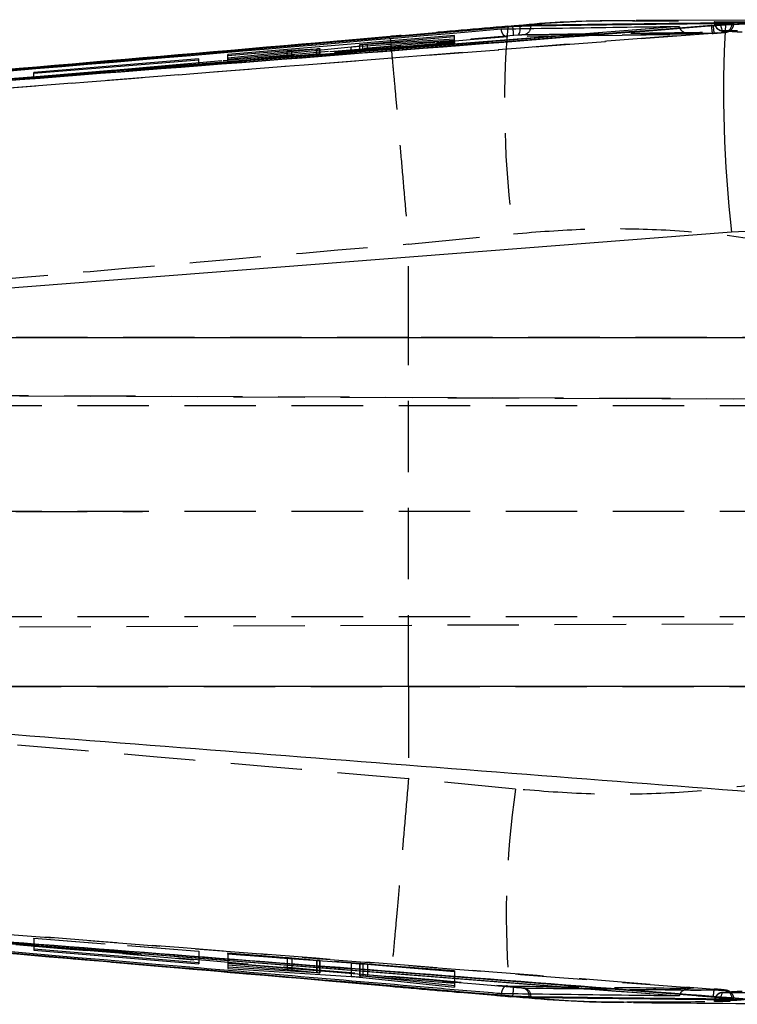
# Model space of a CAD drawing. Extents: x 79 to 836, y 26 to 563.
# Tile 8 of 16: x 344 to 370, y 279 to 314. Entities that reach past the tile are written whole.
import ezdxf

# ---------------------------------------------------------------- set-up
doc = ezdxf.new("R2010")
doc.units = 0
doc.header["$LTSCALE"] = 2
doc.linetypes.add('HIDDEN', pattern=[1.905, 1.27, -0.635])
doc.layers.get('0').update_dxf_attribs({"linetype": 'CONTINUOUS'})

msp = doc.modelspace()

# ---------------------------------------------------------------- linework, layer by layer
at = {"color": 7, "linetype": 'CONTINUOUS'}
for p, q in [((373.35938, 313.826455), (366.376622, 313.797085)), ((369.551359, 313.648191), (373.403041, 313.8285)), ((369.829101, 313.713586), (369.782222, 313.713908)), ((361.987023, 313.586584), (318.707062, 309.827957)), ((361.987023, 313.577743), (318.707062, 309.826568)), ((367.905332, 313.590834), (319.666771, 309.805136)), ((361.814974, 313.587783), (357.609985, 313.223541)), ((362.022204, 313.589566), (361.814974, 313.587783)), ((362.022204, 313.589566), (361.987023, 313.586584)), ((362.246005, 313.589471), (361.987023, 313.577743)), ((361.987023, 313.586584), (361.987023, 313.577743)), ((362.629173, 313.601241), (362.629173, 313.62637)), ((367.905332, 313.590834), (367.906405, 313.581731)), ((369.048295, 313.632392), (369.111402, 313.63735)), ((369.111402, 313.63735), (369.216008, 313.64581)), ((369.551359, 313.648191), (369.216008, 313.64581)), ((359.903855, 313.266711), (351.833625, 312.587993)), ((356.538711, 312.886834), (359.904407, 313.094057)), ((359.904258, 313.140275), (356.644688, 312.937662)), ((356.804458, 312.96566), (359.903989, 313.224575)), ((359.903989, 313.224575), (359.903855, 313.266711)), ((359.903855, 313.224564), (359.903855, 313.266711)), ((359.904407, 313.094057), (359.904258, 313.140275)), ((359.904258, 313.094048), (359.904258, 313.140275)), ((351.833729, 312.550403), (353.94871, 312.727094)), ((354.993639, 312.781412), (351.833997, 312.464269)), ((351.834131, 312.421806), (356.226249, 312.861147)), ((354.110835, 312.739151), (355.006067, 312.795364)), ((354.993639, 312.737851), (354.993639, 312.781412)), ((355.118839, 312.750375), (355.118839, 312.798154)), ((356.527669, 312.934658), (356.527669, 312.886102)), ((350.80318, 312.438127), (344.93464, 311.95051)), ((344.934745, 311.919638), (350.803299, 312.403657)), ((350.803299, 312.403657), (350.80318, 312.438127)), ((350.80318, 312.403647), (350.80318, 312.438127)), ((351.833625, 312.587993), (351.833729, 312.550403)), ((351.833997, 312.464269), (351.834131, 312.421806)), ((344.93464, 311.95051), (344.934745, 311.919638)), ((373.168034, 306.41802), (369.77124, 306.265259)), ((369.77124, 306.265259), (321.366994, 302.519351)), ((321.366994, 302.519351), (373.153193, 302.519351)), ((373.153193, 290.099135), (321.846357, 290.099135)), ((350.80318, 280.256799), (344.93464, 280.739499)), ((344.93464, 280.739499), (344.93476, 280.708002)), ((344.93476, 280.739488), (344.93476, 280.708002)), ((344.93476, 280.708002), (350.803314, 280.221604)), ((350.803314, 280.221604), (350.80318, 280.256799)), ((359.903825, 279.572463), (351.83358, 280.229768)), ((351.83358, 280.229768), (351.833714, 280.193145)), ((351.833714, 280.229757), (351.833714, 280.193145)), ((351.833714, 280.193145), (353.948696, 280.019766)), ((354.993639, 279.901048), (351.834012, 280.10506)), ((351.834012, 280.10506), (351.834161, 280.059358)), ((351.834161, 280.105051), (351.834161, 280.059358)), ((351.834161, 280.059358), (356.226249, 279.776205)), ((354.11082, 280.004999), (355.006067, 279.913053)), ((355.006067, 279.971376), (355.006067, 279.913053)), ((355.117841, 279.896785), (355.100645, 279.896049)), ((355.118839, 279.897614), (355.118839, 279.96219)), ((356.527654, 279.847445), (356.527654, 279.800041)), ((356.538562, 279.846557), (356.538562, 279.801551)), ((356.538726, 279.750139), (359.904436, 279.396139)), ((359.904272, 279.445201), (356.644673, 279.78405)), ((356.804443, 279.785529), (359.903974, 279.531138)), ((357.611103, 279.433005), (361.901788, 279.061813)), ((359.903974, 279.531138), (359.903825, 279.572463)), ((359.904436, 279.396139), (359.904272, 279.445201)), ((361.901788, 279.061813), (362.133486, 279.058898)), ((361.987023, 279.079948), (361.987023, 279.070895)), ((361.987023, 279.070895), (362.133486, 279.058898)), ((362.562252, 279.057583), (362.629173, 279.056531)), ((362.629173, 279.030726), (362.629173, 279.056531)), ((367.906434, 279.088076), (367.905332, 279.078763)), ((369.753016, 278.971514), (370.300529, 278.965818)), ((369.782222, 278.949199), (369.844599, 278.951362))]:
    msp.add_line(p, q, dxfattribs=at)
at = {"color": 7, "linetype": 'HIDDEN'}
for p, q in [((369.153542, 313.749474), (369.153542, 313.736282)), ((369.327513, 313.736282), (369.153542, 313.736282)), ((369.181676, 313.750878), (369.181676, 313.736282)), ((369.396312, 313.732477), (369.327513, 313.736282)), ((369.782222, 313.693274), (369.722379, 313.692542)), ((369.847936, 313.691065), (369.847936, 313.710245)), ((369.083164, 313.34036), (318.757636, 309.422203)), ((361.96926, 313.596586), (361.800058, 313.578408)), ((368.413387, 313.317392), (365.03738, 313.271286)), ((369.082836, 313.340189), (369.083164, 313.34036)), ((369.145958, 313.345265), (369.083164, 313.34036)), ((369.14563, 313.345097), (369.145958, 313.345265)), ((369.272573, 313.355586), (369.145958, 313.345265)), ((318.732699, 309.523265), (362.011848, 313.274516)), ((357.610522, 313.225769), (333.42105, 311.126659)), ((351.833625, 312.341316), (359.903855, 313.036382)), ((359.904407, 312.991433), (356.538711, 312.720426)), ((356.644688, 312.740976), (359.904258, 313.003702)), ((359.903989, 313.025631), (356.804458, 312.758677)), ((356.804458, 312.758677), (356.804458, 312.96566)), ((359.903855, 313.036382), (359.903855, 313.224564)), ((359.903855, 313.036382), (359.903989, 313.025631)), ((359.903989, 313.025631), (359.903989, 313.224575)), ((359.904258, 313.003702), (359.904258, 313.094048)), ((359.904258, 313.003702), (359.904407, 312.991433)), ((359.904407, 312.991433), (359.904407, 313.094057)), ((365.03738, 313.271286), (361.790536, 313.224146)), ((362.011848, 313.274516), (362.159831, 313.286243)), ((365.025876, 313.265959), (368.396057, 313.311873)), ((353.94871, 312.512718), (353.94871, 312.727094)), ((354.110835, 312.526269), (354.110835, 312.739151)), ((354.993639, 312.593606), (354.993639, 312.737851)), ((355.006067, 312.598257), (355.006067, 312.795364)), ((355.10066, 312.603871), (355.10066, 312.748555)), ((355.118839, 312.606111), (355.118839, 312.750375)), ((356.226249, 312.693561), (356.226249, 312.861147)), ((356.527669, 312.886102), (356.527669, 312.732844)), ((356.538577, 312.734207), (356.538577, 312.937612)), ((356.538711, 312.720426), (356.538711, 312.886834)), ((356.644688, 312.740976), (356.644688, 312.893357)), ((350.80318, 312.234085), (350.80318, 312.403647)), ((350.803299, 312.223805), (350.803299, 312.403657)), ((351.833625, 312.341316), (351.833625, 312.587993)), ((351.833729, 312.330561), (351.833625, 312.341316)), ((351.833729, 312.330561), (351.833729, 312.550403)), ((353.94871, 312.512718), (351.833729, 312.330561)), ((351.833997, 312.305318), (351.833997, 312.464269)), ((351.834131, 312.29255), (351.833997, 312.305318)), ((351.834131, 312.29255), (351.834131, 312.421806)), ((355.006067, 312.598257), (354.110835, 312.526269)), ((344.93464, 311.728644), (344.93464, 311.95051)), ((350.803299, 312.223805), (344.934745, 311.718362)), ((344.934745, 311.718362), (344.934745, 311.919638)), ((350.80318, 312.234085), (350.803299, 312.223805)), ((344.934745, 311.718362), (344.93464, 311.728644)), ((358.269019, 305.84197), (362.005068, 306.209646)), ((358.267737, 302.519351), (358.269019, 305.84197)), ((358.268751, 305.847981), (358.269019, 305.84197)), ((358.267737, 302.519351), (320.12335, 302.519351)), ((372.693492, 302.519351), (358.267737, 302.519351)), ((386.648564, 300.256727), (310.133388, 300.590589)), ((310.133478, 300.590589), (399.694724, 300.199802)), ((387.129707, 300.079036), (310.104435, 300.079036)), ((387.129707, 296.329037), (310.004642, 296.329037)), ((310.00465, 296.329037), (348.798556, 296.329037)), ((387.129707, 296.329037), (348.798556, 296.329037)), ((387.129707, 292.579037), (310.102349, 292.579037)), ((310.131019, 292.067473), (387.285782, 292.404127)), ((310.131108, 292.067473), (399.869127, 292.459032)), ((320.505856, 290.099135), (358.267737, 290.099135)), ((358.267737, 290.099135), (358.269004, 286.814496)), ((358.267737, 290.099135), (372.693492, 290.099135)), ((358.269004, 286.814496), (358.268736, 286.808495)), ((362.080483, 286.43985), (358.269004, 286.814496)), ((344.93476, 281.124907), (344.93464, 281.134882)), ((344.93464, 281.134882), (350.80318, 280.675318)), ((344.93464, 281.134882), (344.93464, 280.739499)), ((350.803314, 280.665344), (344.93476, 281.124907)), ((344.93476, 281.124907), (344.93476, 280.739488)), ((350.80318, 280.675318), (350.803314, 280.665344)), ((350.80318, 280.675318), (350.80318, 280.256799)), ((350.803314, 280.665344), (350.803314, 280.221604)), ((351.833714, 280.600574), (351.83358, 280.611009)), ((351.83358, 280.611009), (359.903825, 279.979032)), ((351.83358, 280.611009), (351.83358, 280.229768)), ((353.948696, 280.434951), (351.833714, 280.600574)), ((351.833714, 280.600574), (351.833714, 280.229757)), ((351.834161, 280.563696), (351.834012, 280.576082)), ((351.834012, 280.576082), (354.993639, 280.344298)), ((351.834012, 280.576082), (351.834012, 280.10506)), ((356.226249, 280.241765), (351.834161, 280.563696)), ((351.834161, 280.563696), (351.834161, 280.105051)), ((353.948696, 280.434951), (353.948696, 280.057496)), ((355.006067, 280.346794), (354.11082, 280.421855)), ((354.11082, 280.421855), (354.11082, 280.044291)), ((354.993639, 280.344298), (354.993639, 279.901048)), ((355.006067, 280.346794), (355.006067, 279.971376)), ((355.100645, 280.336935), (355.100645, 279.896049)), ((355.118839, 279.96219), (355.118839, 280.336352)), ((356.226249, 280.241765), (356.226249, 279.871993)), ((356.527654, 280.230727), (356.527654, 279.847445)), ((356.538562, 280.230621), (356.538562, 279.846557)), ((359.904436, 279.935407), (356.538726, 280.217251)), ((356.538726, 280.217251), (356.538726, 279.797716)), ((356.644673, 280.220015), (359.904272, 279.947315)), ((356.644673, 280.220015), (356.644673, 279.78405)), ((359.903974, 279.968597), (356.804443, 280.21132)), ((356.804443, 280.21132), (356.804443, 279.824902)), ((359.903825, 279.979032), (359.903974, 279.968597)), ((359.903825, 279.979032), (359.903825, 279.572463)), ((359.903974, 279.968597), (359.903974, 279.531138)), ((359.904272, 279.947315), (359.904436, 279.935407)), ((359.904272, 279.947315), (359.904272, 279.445201)), ((359.904436, 279.935407), (359.904436, 279.396139)), ((362.37867, 279.359762), (362.340478, 279.36081)), ((361.887051, 279.077124), (362.599222, 279.02139)), ((369.56547, 279.277982), (369.529961, 279.276705)), ((369.735418, 278.973831), (369.782222, 278.97331)), ((369.782222, 278.97331), (369.844166, 278.974598)), ((369.844166, 278.974598), (369.839413, 278.976137)), ((369.153542, 278.900137), (369.153542, 278.888116)), ((369.309289, 278.900137), (369.153542, 278.900137)), ((369.181676, 278.900137), (369.181676, 278.886415)), ((369.309289, 278.900137), (369.396297, 278.904712))]:
    msp.add_line(p, q, dxfattribs=at)
at = {"color": 8, "linetype": 'CONTINUOUS'}
for p, q in [((361.814974, 313.587783), (361.799462, 313.590836)), ((355.10066, 312.748555), (355.10066, 312.794086)), ((356.644688, 312.893357), (356.644688, 312.937662)), ((353.948696, 280.057496), (353.948696, 280.019766)), ((354.11082, 280.044291), (354.11082, 280.004999)), ((356.226249, 279.871993), (356.226249, 279.776205)), ((356.538726, 279.797716), (356.538726, 279.750139)), ((356.804443, 279.824902), (356.804443, 279.785529))]:
    msp.add_line(p, q, dxfattribs=at)
at = {"color": 8, "linetype": 'CONTINUOUS', "flags": 128}
for points in [[(361.993162, 313.505508), (361.991955, 313.519785), (361.987023, 313.577743)], [(362.247063, 313.509673), (362.247584, 313.532507), (362.246005, 313.589471)], [(362.618191, 313.515445), (362.624584, 313.545155), (362.629173, 313.601241)], [(361.987023, 279.079948), (361.99194, 279.137882), (361.993326, 279.154303)], [(362.562252, 279.057583), (362.558735, 279.113658), (362.552551, 279.146711)], [(362.629173, 279.056531), (362.624584, 279.112527), (362.617208, 279.145848)]]:
    msp.add_lwpolyline(points, dxfattribs=at)
at = {"color": 7, "linetype": 'HIDDEN', "flags": 128}
msp.add_lwpolyline([(362.159831, 313.286243), (362.180127, 313.295145), (362.198783, 313.314485), (362.215144, 313.343579), (362.228615, 313.381395), (362.238733, 313.426592), (362.245126, 313.477565), (362.247063, 313.509673)], dxfattribs=at)
at = {"color": 7, "linetype": 'HIDDEN'}
for centre, radius, start, end in [((369.458036, 313.736282), 0.3045, 180, 267.0300065), ((369.474533, 313.723682), 0.293128, 177.5362746, 263.9382492), ((369.786471, 313.640028), 0.400963, 166.6695192, 211.2210518), ((369.489241, 313.680454), 0.293262, 277.3263261, 2.5054576), ((395.50818, 310.836348), 33.821072, 175.3284891, 187.862683), ((343.279104, 311.875387), 18.784921, 4.2714297, 4.9782837), ((362.339223, 313.582125), 0.286826, 277.787637, 346.5572062), ((370.934732, 313.707242), 1.887921, 182.2722068, 191.2109508), ((371.001588, 313.710593), 1.891604, 182.2190636, 191.1407734), ((392.121108, 281.952448), 30.373935, 171.5041041, 185.4670097), ((348.475643, 280.359927), 13.57134, 354.9033498, 355.8727512), ((362.295592, 279.104266), 0.260441, 9.3793921, 80.0757011), ((362.34245, 279.079418), 0.282674, 13.5920744, 82.6382983), ((370.897891, 278.96894), 1.787651, 168.4914262, 177.9211288), ((369.458036, 278.900137), 0.3045, 92.7540452, 180), ((369.474939, 278.912302), 0.293515, 95.8847921, 182.375207), ((369.784266, 278.995549), 0.398461, 148.4112564, 193.1774988), ((369.48872, 278.985844), 0.29377, 357.5546394, 81.9298918), ((369.53948, 278.974406), 0.304687, 0.0361945, 85.1065988)]:
    msp.add_arc(centre, radius, start, end, dxfattribs=at)
at = {"color": 7, "linetype": 'CONTINUOUS'}
msp.add_arc((412.171853, 311.222792), 42.68945, 176.7429899, 186.6688152, dxfattribs=at)
at = {"color": 7, "linetype": 'HIDDEN'}
for centre, major_axis, ratio, start_param, end_param in [((353.948691, 312.510561), (0.2752, 0.023704), 0.007779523, 0.940083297, 1.570071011), ((354.838912, 312.582107), (0.279997, 0.024117), 0.007779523, 5.297225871, 5.919407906), ((353.948677, 280.432864), (0.2752, -0.021552), 0.0075433, 0.941354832, 1.571342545), ((354.838905, 280.358187), (0.279997, -0.021928), 0.0075433, 5.298497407, 5.920679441)]:
    msp.add_ellipse(centre, major_axis=major_axis, ratio=ratio, start_param=start_param, end_param=end_param, dxfattribs=at)
at = {"color": 8, "linetype": 'CONTINUOUS'}
for points, knots in [([(366.376473, 313.777719), (366.021572, 313.783662), (364.507468, 313.809016), (362.982497, 313.683715), (361.814974, 313.587783)], [0, 0, 0, 0, 0.234396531, 1, 1, 1, 1]), ([(369.722379, 313.692542), (368.550119, 313.678566), (366.18565, 313.650378), (363.821314, 313.617712), (362.629173, 313.601241)], [0, 0, 0, 0, 0.49578176, 1, 1, 1, 1]), ([(362.629173, 279.056531), (363.821316, 279.041791), (366.190003, 279.012505), (368.558812, 278.986666), (369.735418, 278.973831)], [0, 0, 0, 0, 0.50329226, 1, 1, 1, 1])]:
    msp.add_open_spline(points, degree=3, knots=knots, dxfattribs=at)
at = {"color": 7, "linetype": 'CONTINUOUS'}
for points, knots in [([(366.324065, 313.78237), (365.932213, 313.784217), (364.557897, 313.790694), (363.101455, 313.719846), (362.044427, 313.604769), (361.96926, 313.596586)], [0, 0, 0, 0, 0.270330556, 0.948112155, 1, 1, 1, 1]), ([(369.782222, 313.713908), (368.590014, 313.700445), (366.205597, 313.673518), (363.821315, 313.642086), (362.629173, 313.62637)], [0, 0, 0, 0, 0.499999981, 1, 1, 1, 1]), ([(369.420214, 313.663338), (369.428831, 313.664104), (369.510191, 313.671335), (369.651739, 313.684499), (369.787501, 313.699119), (369.851925, 313.707891), (369.841695, 313.70979), (369.839249, 313.710245)], [0, 0, 0, 0, 0.034574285, 0.326418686, 0.61792711, 0.908641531, 1, 1, 1, 1]), ([(318.723021, 309.722162), (318.925285, 309.737619), (319.936599, 309.814902), (324.184079, 310.140024), (340.757826, 311.415189), (356.520936, 312.650588), (369.048295, 313.632392)], [0, 0, 0, 0, 0.01205626, 0.060281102, 0.253180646, 1, 1, 1, 1]), ([(319.631247, 309.896042), (319.749095, 309.90633), (320.67586, 309.987236), (324.838346, 310.350012), (338.699625, 311.550806), (351.753525, 312.663188), (361.571176, 313.499794)], [0, 0, 0, 0, 0.008430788, 0.066300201, 0.297777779, 1, 1, 1, 1]), ([(367.906405, 313.581731), (367.905595, 313.581667), (359.857514, 312.945968), (343.778735, 311.677825), (327.698914, 310.427564), (319.666771, 309.803037)], [0, 0, 0, 0, 0.000050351, 0.5005082, 1, 1, 1, 1]), ([(321.169158, 309.907601), (321.989172, 309.970232), (338.11639, 311.201984), (354.243888, 312.456994), (369.551359, 313.648191)], [0, 0, 0, 0, 0.050846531, 1, 1, 1, 1]), ([(361.571176, 313.499794), (361.616023, 313.500477), (362.001912, 313.506356), (363.75205, 313.532701), (365.818557, 313.56238), (367.544087, 313.585908), (367.905332, 313.590834)], [0, 0, 0, 0, 0.021241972, 0.182776, 0.828911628, 1, 1, 1, 1]), ([(362.629173, 313.62637), (362.58859, 313.625268), (362.507427, 313.623063), (362.307838, 313.611471), (362.136675, 313.599054), (362.039944, 313.591036), (362.022204, 313.589566)], [0, 0, 0, 0, 0.309939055, 0.619852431, 0.930282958, 1, 1, 1, 1]), ([(362.629173, 313.601241), (362.588644, 313.600573), (362.507617, 313.599237), (362.35685, 313.593987), (362.265079, 313.590248), (362.246005, 313.589471)], [0, 0, 0, 0, 0.442197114, 0.88405927, 1, 1, 1, 1]), ([(369.216008, 313.64581), (369.24858, 313.64854), (369.318687, 313.654415), (369.384811, 313.660226), (369.420214, 313.663338)], [0, 0, 0, 0, 0.4646120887, 1, 1, 1, 1]), ([(357.609985, 313.223541), (350.904329, 312.647876), (342.840486, 311.955614), (330.129383, 310.835936), (324.122455, 310.307938), (319.473458, 309.899301)], [0, 0, 0, 0, 0.527434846, 0.634263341, 1, 1, 1, 1]), ([(356.538577, 312.937612), (356.550129, 312.939423), (356.57323, 312.943046), (356.641972, 312.950707), (356.72196, 312.958565), (356.778776, 312.963451), (356.804458, 312.96566)], [0, 0, 0, 0, 0.260971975, 0.521903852, 0.783890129, 1, 1, 1, 1]), ([(353.94871, 312.727094), (353.979926, 312.729626), (354.038159, 312.734348), (354.087803, 312.737629), (354.110835, 312.739151)], [0, 0, 0, 0, 0.53605831, 1, 1, 1, 1]), ([(355.10066, 312.794086), (355.086766, 312.792119), (355.061155, 312.788494), (355.014834, 312.783636), (354.993639, 312.781412)], [0, 0, 0, 0, 0.542449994, 1, 1, 1, 1]), ([(355.006067, 312.795364), (355.029836, 312.796743), (355.077378, 312.799502), (355.098909, 312.799595), (355.109675, 312.799642)], [0, 0, 0, 0, 0.499956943, 1, 1, 1, 1]), ([(355.115993, 312.798154), (355.116897, 312.798021), (355.121028, 312.797412), (355.109592, 312.795544), (355.10066, 312.794086)], [0, 0, 0, 0, 0.218933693, 1, 1, 1, 1]), ([(356.226249, 312.861147), (356.253981, 312.863857), (356.309446, 312.869278), (356.404834, 312.877321), (356.483287, 312.883246), (356.524204, 312.885895), (356.538711, 312.886834)], [0, 0, 0, 0, 0.281518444, 0.563037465, 0.845075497, 1, 1, 1, 1]), ([(356.644688, 312.937662), (356.621042, 312.936286), (356.573745, 312.933534), (356.533932, 312.932729), (356.523035, 312.934252), (356.534122, 312.936649), (356.538577, 312.937612)], [0, 0, 0, 0, 0.272808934, 0.545685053, 0.817439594, 1, 1, 1, 1]), ([(321.846357, 290.099135), (326.634026, 289.73367), (342.858678, 288.495169), (359.081841, 287.236189), (370.517773, 286.348717)], [0, 0, 0, 0, 0.295086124, 1, 1, 1, 1]), ([(318.707062, 282.826047), (325.919675, 282.193623), (340.344925, 280.928774), (354.772982, 279.696224), (361.987023, 279.079948)], [0, 0, 0, 0, 0.499999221, 1, 1, 1, 1]), ([(318.707062, 282.824611), (325.919638, 282.19049), (340.34481, 280.922246), (354.772945, 279.688013), (361.987023, 279.070895)], [0, 0, 0, 0, 0.499999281, 1, 1, 1, 1]), ([(369.111417, 279.033788), (368.909183, 279.049606), (367.897998, 279.128699), (363.651, 279.460678), (347.057988, 280.756332), (331.272484, 281.968441), (318.723103, 282.932061)], [0, 0, 0, 0, 0.012041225, 0.0602071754, 0.2528703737, 1, 1, 1, 1]), ([(319.666771, 282.851335), (327.698873, 282.228962), (343.778535, 280.98302), (359.857956, 279.722199), (367.905615, 279.088141), (367.906434, 279.088076)], [0, 0, 0, 0, 0.499493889, 0.999949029, 1, 1, 1, 1]), ([(319.666771, 282.849203), (327.755243, 282.221144), (343.835335, 280.972546), (359.914281, 279.707484), (367.905332, 279.078763)], [0, 0, 0, 0, 0.503011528, 1, 1, 1, 1]), ([(361.571176, 279.158725), (361.517631, 279.163268), (360.654996, 279.236468), (356.556028, 279.584437), (342.628656, 280.768317), (329.512006, 281.902474), (319.631254, 282.756833)], [0, 0, 0, 0, 0.003829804, 0.061700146, 0.293180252, 1, 1, 1, 1]), ([(319.856873, 282.719142), (325.631444, 282.209838), (338.214852, 281.100009), (350.80086, 280.018309), (357.611103, 279.433005)], [0, 0, 0, 0, 0.458903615, 1, 1, 1, 1]), ([(370.300529, 278.965818), (358.868603, 279.851911), (342.651784, 281.108882), (326.435291, 282.3458), (321.650496, 282.710762)], [0, 0, 0, 0, 0.704942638, 1, 1, 1, 1]), ([(353.948696, 280.019766), (353.979999, 280.017123), (354.03828, 280.012203), (354.087867, 280.007278), (354.11082, 280.004999)], [0, 0, 0, 0, 0.5371225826, 1, 1, 1, 1]), ([(355.100645, 279.896049), (355.086826, 279.896371), (355.061247, 279.896966), (355.014934, 279.899763), (354.993639, 279.901048)], [0, 0, 0, 0, 0.540202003, 1, 1, 1, 1]), ([(355.006067, 279.913053), (355.029308, 279.910533), (355.075797, 279.905491), (355.113848, 279.900034), (355.115256, 279.898339), (355.115859, 279.897614)], [0, 0, 0, 0, 0.363960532, 0.72800707, 1, 1, 1, 1]), ([(356.226249, 279.776205), (356.253923, 279.774338), (356.309265, 279.770605), (356.404358, 279.762885), (356.482888, 279.755801), (356.523975, 279.751634), (356.538726, 279.750139)], [0, 0, 0, 0, 0.28034502, 0.5606286, 0.842263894, 1, 1, 1, 1]), ([(356.644673, 279.78405), (356.620932, 279.786601), (356.573443, 279.791704), (356.533646, 279.797496), (356.52307, 279.80079), (356.534175, 279.801336), (356.538562, 279.801551)], [0, 0, 0, 0, 0.27434682, 0.548764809, 0.821755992, 1, 1, 1, 1]), ([(356.538562, 279.801551), (356.55005, 279.801447), (356.573025, 279.801237), (356.64135, 279.79753), (356.721347, 279.792142), (356.778363, 279.787605), (356.804443, 279.785529)], [0, 0, 0, 0, 0.259870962, 0.519689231, 0.780297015, 1, 1, 1, 1]), ([(367.905332, 279.078763), (367.902833, 279.078793), (367.559528, 279.082888), (365.850877, 279.102942), (363.742549, 279.129514), (361.974747, 279.153296), (361.571176, 279.158725)], [0, 0, 0, 0, 0.001184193, 0.162718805, 0.808857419, 1, 1, 1, 1]), ([(361.901788, 279.061813), (363.055161, 278.965803), (364.517164, 278.844102), (365.968547, 278.86358), (366.274936, 278.867692)], [0, 0, 0, 0, 0.788898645, 1, 1, 1, 1]), ([(361.987023, 279.079948), (362.066715, 279.076217), (362.226191, 279.06875), (362.427789, 279.061088), (362.520868, 279.058662), (362.562252, 279.057583)], [0, 0, 0, 0, 0.356814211, 0.714034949, 1, 1, 1, 1]), ([(362.133486, 279.058898), (362.209607, 279.053284), (362.361857, 279.042055), (362.532103, 279.033066), (362.600112, 279.031426), (362.629173, 279.030726)], [0, 0, 0, 0, 0.364119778, 0.728279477, 1, 1, 1, 1]), ([(362.599222, 279.02139), (363.054594, 278.980981), (364.256536, 278.874321), (365.458635, 278.867387), (366.205303, 278.86308)], [0, 0, 0, 0, 0.3788635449, 1, 1, 1, 1]), ([(362.629173, 279.030726), (363.821315, 279.016284), (366.205599, 278.987402), (368.590014, 278.961934), (369.782222, 278.949199)], [0, 0, 0, 0, 0.499999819, 1, 1, 1, 1]), ([(369.428782, 279.006625), (369.352688, 279.013511), (369.249093, 279.022886), (369.140298, 279.031501), (369.111417, 279.033788)], [0, 0, 0, 0, 0.734533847, 1, 1, 1, 1]), ([(369.753016, 278.971514), (369.746651, 278.972359), (369.699446, 278.978627), (369.597642, 278.99033), (369.478121, 279.001864), (369.428782, 279.006625)], [0, 0, 0, 0, 0.083836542, 0.621804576, 1, 1, 1, 1]), ([(369.839741, 278.953798), (369.839608, 278.955517), (369.839317, 278.959277), (369.783383, 278.967208), (369.753016, 278.971514)], [0, 0, 0, 0, 0.457100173, 1, 1, 1, 1]), ([(366.275055, 278.846095), (366.564119, 278.843483), (369.317628, 278.818602), (372.09245, 278.799443), (374.575971, 278.782295)], [0, 0, 0, 0, 0.10498016, 1, 1, 1, 1])]:
    msp.add_open_spline(points, degree=3, knots=knots, dxfattribs=at)
at = {"color": 7, "linetype": 'HIDDEN'}
for points, knots in [([(375.448568, 313.007958), (374.352425, 313.185343), (372.160128, 313.540114), (369.121295, 313.784286), (367.182378, 313.779647), (366.376473, 313.777719)], [0, 0, 0, 0, 0.368825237, 0.737654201, 1, 1, 1, 1]), ([(369.145794, 313.345237), (369.160158, 313.346317), (369.226987, 313.351342), (369.346942, 313.361697), (369.481203, 313.374438), (369.551049, 313.382554), (369.591886, 313.389085), (369.626779, 313.397106), (369.674527, 313.41414), (369.740103, 313.452719), (369.804406, 313.524016), (369.84484, 313.611845), (369.843569, 313.668963), (369.843079, 313.690977)], [0, 0, 0, 0, 0.041993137, 0.195370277, 0.350547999, 0.51400779, 0.575147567, 0.61513863, 0.661702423, 0.729423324, 0.835549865, 0.936617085, 1, 1, 1, 1]), ([(369.327513, 313.736282), (369.298132, 313.738032), (369.239365, 313.741531), (369.177539, 313.746001), (369.16287, 313.747929), (369.155539, 313.748893)], [0, 0, 0, 0, 0.333386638, 0.666823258, 1, 1, 1, 1]), ([(369.157402, 313.749474), (369.157068, 313.749923), (369.156417, 313.750797), (369.17341, 313.750852), (369.181676, 313.750878)], [0, 0, 0, 0, 0.513541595, 1, 1, 1, 1]), ([(369.181676, 313.750878), (369.88296, 313.749773), (371.285528, 313.747563), (374.003775, 313.741199), (376.020791, 313.734154), (377.336515, 313.729558)], [0, 0, 0, 0, 0.257988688, 0.515976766, 1, 1, 1, 1]), ([(369.181676, 313.736282), (370.584234, 313.732976), (373.302494, 313.726567), (376.020794, 313.715252), (377.336515, 313.709775)], [0, 0, 0, 0, 0.515976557, 1, 1, 1, 1]), ([(370.10218, 313.689888), (369.907885, 313.702416), (369.67265, 313.717585), (369.437277, 313.730269), (369.396312, 313.732477)], [0, 0, 0, 0, 0.8259586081, 1, 1, 1, 1]), ([(369.420214, 313.663338), (369.468597, 313.665828), (369.58813, 313.67198), (369.737837, 313.680743), (369.837315, 313.688168), (369.862788, 313.692916), (369.80941, 313.693153), (369.782222, 313.693274)], [0, 0, 0, 0, 0.144395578, 0.356731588, 0.568783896, 0.7803644, 1, 1, 1, 1]), ([(319.678796, 309.499464), (327.711044, 310.123943), (343.956614, 311.386979), (360.200776, 312.669157), (368.413387, 313.317392)], [0, 0, 0, 0, 0.494426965, 1, 1, 1, 1]), ([(361.799328, 313.595906), (360.698751, 313.499496), (359.302692, 313.377203), (357.905683, 313.257851), (357.61, 313.23259)], [0, 0, 0, 0, 0.788345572, 1, 1, 1, 1]), ([(361.790536, 313.224146), (361.789875, 313.22406), (361.785492, 313.223487), (361.758673, 313.221504), (361.711935, 313.232564), (361.65519, 313.277775), (361.612049, 313.342254), (361.582444, 313.418002), (361.574767, 313.473725), (361.571176, 313.499794)], [0, 0, 0, 0, 0.007095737, 0.047084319, 0.287231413, 0.494907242, 0.676268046, 0.848548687, 1, 1, 1, 1]), ([(369.083164, 313.34036), (368.225454, 313.334135), (365.920842, 313.317409), (363.610396, 313.298263), (362.159831, 313.286243)], [0, 0, 0, 0, 0.372170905, 1, 1, 1, 1]), ([(362.378089, 313.297944), (363.569473, 313.314342), (365.952243, 313.347138), (368.335172, 313.375437), (369.526638, 313.389586)], [0, 0, 0, 0, 0.499999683, 1, 1, 1, 1]), ([(367.906405, 313.581731), (367.910877, 313.562415), (367.921004, 313.518673), (367.968616, 313.451456), (368.066009, 313.375358), (368.220989, 313.321994), (368.346958, 313.313497), (368.412359, 313.317332), (368.413387, 313.317392)], [0, 0, 0, 0, 0.084207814, 0.190689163, 0.358772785, 0.662843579, 0.994699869, 1, 1, 1, 1]), ([(369.082836, 313.34018), (369.097483, 313.341342), (369.118412, 313.343003), (369.139346, 313.344591), (369.14563, 313.345067)], [0, 0, 0, 0, 0.699847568, 1, 1, 1, 1]), ([(369.526638, 313.389586), (369.54222, 313.389468), (369.572802, 313.389236), (369.55814, 313.384498), (369.504744, 313.377329), (369.438694, 313.370796), (369.406475, 313.367609)], [0, 0, 0, 0, 0.260166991, 0.510588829, 0.761259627, 1, 1, 1, 1]), ([(377.593337, 313.406021), (376.224766, 313.41158), (373.913119, 313.420971), (371.196533, 313.428488), (369.848532, 313.431337), (369.443579, 313.432193)], [0, 0, 0, 0, 0.503777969, 0.850929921, 1, 1, 1, 1]), ([(369.443579, 313.432193), (369.543305, 313.426872), (369.777395, 313.414384), (370.011348, 313.399443), (370.145632, 313.390868)], [0, 0, 0, 0, 0.4260197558, 1, 1, 1, 1]), ([(361.790536, 313.224146), (354.726869, 312.622177), (340.681743, 311.425244), (326.638736, 310.203767), (319.65833, 309.596604)], [0, 0, 0, 0, 0.502926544, 1, 1, 1, 1]), ([(357.609985, 313.223541), (357.609891, 313.226881), (357.609764, 313.231366), (357.610605, 313.224709), (357.61082, 313.22301)], [0, 0, 0, 0, 0.744734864, 1, 1, 1, 1]), ([(357.619671, 313.155694), (357.628119, 313.072749), (357.645014, 312.906858), (357.694075, 312.379755), (357.759482, 311.659524), (357.840485, 310.753468), (357.934848, 309.686017), (358.039568, 308.491381), (358.151904, 307.201143), (358.229802, 306.299035), (358.268751, 305.847981)], [0, 0, 0, 0, 0.12500117, 0.250002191, 0.375002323, 0.500002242, 0.625001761, 0.750001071, 0.875000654, 1, 1, 1, 1]), ([(362.159831, 313.286243), (362.170683, 313.287016), (362.222928, 313.290737), (362.30877, 313.295953), (362.354972, 313.29728), (362.378089, 313.297944)], [0, 0, 0, 0, 0.115813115, 0.557597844, 1, 1, 1, 1]), ([(356.538711, 312.720426), (356.511453, 312.7182), (356.456935, 312.71375), (356.361669, 312.705615), (356.282643, 312.698676), (356.240953, 312.694894), (356.226249, 312.693561)], [0, 0, 0, 0, 0.28189812, 0.563826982, 0.846163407, 1, 1, 1, 1]), ([(356.529741, 312.732844), (356.529082, 312.732749), (356.524297, 312.732058), (356.545528, 312.733368), (356.587337, 312.736401), (356.628029, 312.739647), (356.644688, 312.740976)], [0, 0, 0, 0, 0.055877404, 0.406084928, 0.75686053, 1, 1, 1, 1]), ([(356.804458, 312.758677), (356.773049, 312.755947), (356.710224, 312.750486), (356.627327, 312.742966), (356.567174, 312.737266), (356.547351, 312.735146), (356.538577, 312.734207)], [0, 0, 0, 0, 0.2640330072, 0.5281163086, 0.7911230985, 1, 1, 1, 1]), ([(355.105681, 312.605743), (355.093534, 312.604925), (355.070893, 312.6034), (355.026597, 312.599885), (355.006067, 312.598257)], [0, 0, 0, 0, 0.536537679, 1, 1, 1, 1]), ([(355.10066, 312.603871), (355.111465, 312.605043), (355.123143, 312.606311), (355.11807, 312.606125), (355.117692, 312.606111)], [0, 0, 0, 0, 0.925319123, 1, 1, 1, 1]), ([(362.005068, 306.209646), (362.855304, 306.277589), (364.555711, 306.413469), (367.128354, 306.385901), (369.704785, 306.187056), (371.393835, 305.877891), (372.238351, 305.723311)], [0, 0, 0, 0, 0.246010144, 0.492001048, 0.746003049, 1, 1, 1, 1]), ([(320.12335, 302.519351), (326.124914, 303.04978), (338.838815, 304.173457), (351.555136, 305.269384), (358.268751, 305.847981)], [0, 0, 0, 0, 0.472047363, 1, 1, 1, 1]), ([(358.267737, 290.099135), (358.267149, 292.169171), (358.265972, 296.309243), (358.267149, 300.449315), (358.267737, 302.519351)], [0, 0, 0, 0, 0.499999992, 1, 1, 1, 1]), ([(358.268736, 286.808495), (351.450556, 287.395226), (338.861748, 288.478543), (326.27537, 289.58976), (320.505856, 290.099135)], [0, 0, 0, 0, 0.541606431, 1, 1, 1, 1]), ([(358.268736, 286.808495), (358.230401, 286.363755), (358.152619, 285.461376), (358.040978, 284.177191), (357.935804, 282.97505), (357.842043, 281.912868), (357.76058, 280.999588), (357.695635, 280.283219), (357.646123, 279.750227), (357.629304, 279.584653), (357.620774, 279.500682)], [0, 0, 0, 0, 0.1232127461, 0.2499988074, 0.3732116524, 0.4999976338, 0.6232109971, 0.7499978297, 0.8732123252, 1, 1, 1, 1]), ([(372.46458, 286.936537), (371.635924, 286.783057), (369.978592, 286.476094), (367.394892, 286.26565), (364.755832, 286.227725), (362.972295, 286.36914), (362.080483, 286.43985)], [0, 0, 0, 0, 0.245832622, 0.491671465, 0.745823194, 1, 1, 1, 1]), ([(318.757711, 283.232004), (327.156261, 282.586921), (343.953296, 281.296762), (360.748575, 279.982654), (369.146181, 279.325603)], [0, 0, 0, 0, 0.500001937, 1, 1, 1, 1]), ([(362.011788, 279.383173), (354.797843, 279.99947), (340.370162, 281.232044), (325.945281, 282.496906), (318.732945, 283.129327)], [0, 0, 0, 0, 0.500007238, 1, 1, 1, 1]), ([(319.6583, 283.056229), (326.638691, 282.449777), (340.68166, 281.229732), (354.726814, 280.035032), (361.790491, 279.434186)], [0, 0, 0, 0, 0.497073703, 1, 1, 1, 1]), ([(368.413297, 279.352594), (360.2007, 279.997946), (343.956499, 281.274425), (327.710973, 282.532757), (319.678714, 283.154913)], [0, 0, 0, 0, 0.505571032, 1, 1, 1, 1]), ([(321.129149, 282.610316), (328.956446, 281.918915), (341.116051, 280.844832), (353.278509, 279.803648), (357.611833, 279.432688)], [0, 0, 0, 0, 0.643713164, 1, 1, 1, 1]), ([(355.100645, 280.336935), (355.108899, 280.336519), (355.125407, 280.335686), (355.110126, 280.337597), (355.06991, 280.341368), (355.026268, 280.345077), (355.006067, 280.346794)], [0, 0, 0, 0, 0.258725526, 0.517438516, 0.77662321, 1, 1, 1, 1]), ([(356.538726, 280.217251), (356.511462, 280.219504), (356.456935, 280.224011), (356.361628, 280.231542), (356.282603, 280.237601), (356.240929, 280.240681), (356.226249, 280.241765)], [0, 0, 0, 0, 0.282127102, 0.564238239, 0.846493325, 1, 1, 1, 1]), ([(356.538562, 280.230621), (356.53285, 280.230837), (356.521427, 280.231268), (356.544088, 280.228793), (356.587621, 280.224836), (356.628128, 280.221413), (356.644673, 280.220015)], [0, 0, 0, 0, 0.2706673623, 0.541315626, 0.8126499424, 1, 1, 1, 1]), ([(356.804443, 280.21132), (356.773072, 280.213753), (356.710324, 280.218618), (356.627493, 280.224738), (356.567241, 280.228955), (356.547383, 280.230108), (356.538562, 280.230621)], [0, 0, 0, 0, 0.263727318, 0.527492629, 0.790108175, 1, 1, 1, 1]), ([(357.612012, 279.434076), (357.611761, 279.43208), (357.610879, 279.425063), (357.61101, 279.429692), (357.611103, 279.433005)], [0, 0, 0, 0, 0.28449262, 1, 1, 1, 1]), ([(357.611118, 279.423561), (358.113098, 279.380687), (359.538759, 279.258921), (360.96239, 279.1341), (361.884756, 279.053228)], [0, 0, 0, 0, 0.352103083, 1, 1, 1, 1]), ([(361.790491, 279.434186), (361.789831, 279.434273), (361.785382, 279.434863), (361.758475, 279.436837), (361.71173, 279.425755), (361.65502, 279.380526), (361.611922, 279.316047), (361.582411, 279.240354), (361.574753, 279.184717), (361.571176, 279.158725)], [0, 0, 0, 0, 0.007096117, 0.047800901, 0.287840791, 0.495435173, 0.676742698, 0.848984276, 1, 1, 1, 1]), ([(361.790491, 279.434186), (362.872784, 279.420076), (365.080304, 279.391296), (367.287987, 279.365661), (368.413297, 279.352594)], [0, 0, 0, 0, 0.49027552, 1, 1, 1, 1]), ([(362.340478, 279.36081), (362.316828, 279.361889), (362.263615, 279.364315), (362.148389, 279.371979), (362.057321, 279.379442), (362.011788, 279.383173)], [0, 0, 0, 0, 0.285719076, 0.642863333, 1, 1, 1, 1]), ([(362.340478, 279.36081), (364.270513, 279.337573), (366.678846, 279.308576), (369.087173, 279.283052), (369.56547, 279.277982)], [0, 0, 0, 0, 0.801398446, 1, 1, 1, 1]), ([(369.529961, 279.276705), (368.338031, 279.289681), (365.954173, 279.315633), (363.570504, 279.345052), (362.37867, 279.359762)], [0, 0, 0, 0, 0.500000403, 1, 1, 1, 1]), ([(366.274936, 278.867692), (367.115186, 278.863688), (369.131691, 278.854079), (372.28997, 279.099282), (374.562901, 279.469864), (375.699354, 279.655153)], [0, 0, 0, 0, 0.263175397, 0.63159168, 1, 1, 1, 1]), ([(368.413297, 279.352594), (368.412264, 279.352653), (368.347122, 279.356377), (368.221433, 279.34792), (368.066491, 279.294682), (367.968856, 279.218475), (367.921081, 279.1512), (367.91092, 279.107406), (367.906434, 279.088076)], [0, 0, 0, 0, 0.00532212, 0.335592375, 0.640508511, 0.80901313, 0.91569976, 1, 1, 1, 1]), ([(369.844777, 278.975511), (369.845777, 278.982586), (369.851614, 279.023897), (369.828078, 279.093094), (369.784918, 279.167104), (369.733148, 279.217081), (369.683268, 279.248407), (369.641246, 279.265587), (369.611009, 279.274213), (369.582923, 279.280319), (369.533663, 279.288394), (369.437824, 279.29975), (369.286746, 279.314384), (369.189952, 279.322101), (369.146032, 279.325603)], [0, 0, 0, 0, 0.020765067, 0.12125577, 0.202309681, 0.271001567, 0.329018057, 0.375470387, 0.410236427, 0.44759219, 0.519582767, 0.720098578, 0.8729968, 1, 1, 1, 1]), ([(369.146181, 279.325603), (369.19553, 279.321572), (369.290794, 279.313791), (369.416431, 279.301561), (369.509199, 279.290936), (369.566138, 279.282317), (369.565693, 279.279427), (369.56547, 279.277982)], [0, 0, 0, 0, 0.212411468, 0.410045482, 0.607019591, 0.803502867, 1, 1, 1, 1]), ([(369.839413, 278.976137), (369.839058, 278.977169), (369.838192, 278.979684), (369.744631, 278.987577), (369.600051, 278.997168), (369.479232, 279.003839), (369.428782, 279.006625)], [0, 0, 0, 0, 0.203663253, 0.496449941, 0.789733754, 1, 1, 1, 1]), ([(370.146973, 279.242883), (370.012315, 279.234814), (369.778332, 279.220794), (369.544224, 279.209194), (369.444845, 279.20427)], [0, 0, 0, 0, 0.575502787, 1, 1, 1, 1]), ([(369.444845, 279.20427), (369.53006, 279.20375), (369.956136, 279.201148), (371.745747, 279.190414), (373.960885, 279.178019), (376.252469, 279.16608), (377.180505, 279.161458), (377.597777, 279.15938)], [0, 0, 0, 0, 0.031357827, 0.156790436, 0.658520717, 0.846460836, 1, 1, 1, 1]), ([(369.181676, 278.886415), (369.168338, 278.886571), (369.151206, 278.886771), (369.155985, 278.887872), (369.157044, 278.888116)], [0, 0, 0, 0, 0.778482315, 1, 1, 1, 1]), ([(369.162319, 278.889846), (369.173762, 278.890986), (369.196658, 278.893265), (369.255366, 278.897062), (369.296788, 278.899425), (369.309289, 278.900137)], [0, 0, 0, 0, 0.410906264, 0.822213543, 1, 1, 1, 1]), ([(377.336515, 278.85535), (375.977341, 278.862215), (374.607756, 278.869132), (371.889582, 278.884046), (370.530423, 278.892123), (369.181676, 278.900137)], [0, 0, 0, 0, 0.49999983, 0.503829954, 1, 1, 1, 1]), ([(377.336515, 278.839695), (375.977367, 278.846854), (373.259071, 278.861173), (370.540808, 278.878001), (369.181676, 278.886415)], [0, 0, 0, 0, 0.499999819, 1, 1, 1, 1]), ([(369.396297, 278.904712), (369.593189, 278.915061), (369.828527, 278.927431), (370.063726, 278.942254), (370.10215, 278.944675)], [0, 0, 0, 0, 0.836632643, 1, 1, 1, 1])]:
    msp.add_open_spline(points, degree=3, knots=knots, dxfattribs=at)

doc.saveas('drawing.dxf')
